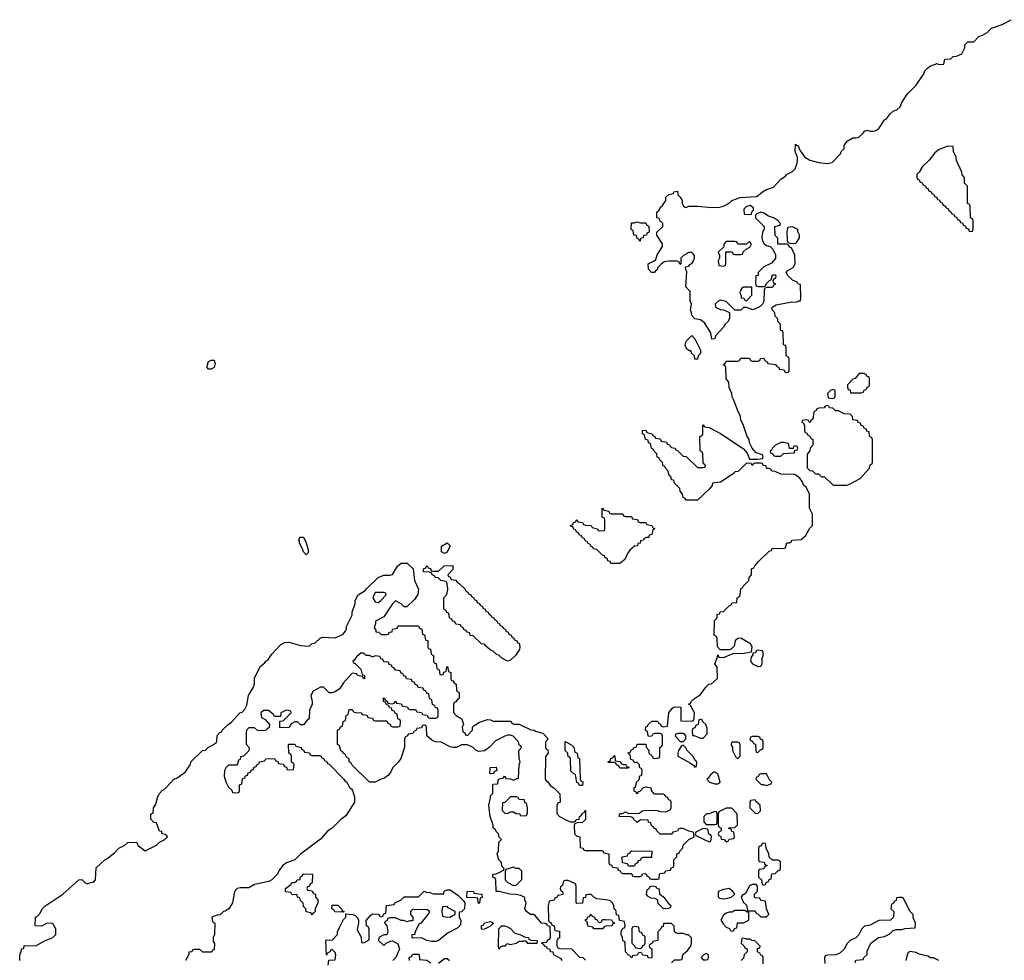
# Model space of a CAD drawing. Header units: inches. Extents: x 2228470 to 2445751, y 199914 to 300535.
# Tile 22 of 34: x 2408978 to 2415822, y 231351 to 237886. Entities that reach past the tile are written whole.
import ezdxf

# ---------------------------------------------------------------- set-up
doc = ezdxf.new("R2010")
doc.units = ezdxf.units.IN
doc.header["$MEASUREMENT"] = 0
doc.layers.add('C4203', color=7, linetype='Continuous')
doc.layers.add('C4213', color=7, linetype='Continuous')

msp = doc.modelspace()

# ---------------------------------------------------------------- linework, layer by layer
at = {"layer": 'C4203', "color": 6}
for points in [[(2410000, 232216), (2409990, 232226), (2409968.8, 232228.9), (2409966, 232246), (2409949, 232249), (2409930, 232306), (2409910, 232308.7), (2409888.7, 232331.3), (2409888.7, 232370), (2409906, 232374), (2409909, 232410), (2409924.7, 232435.3), (2409939, 232490), (2409949, 232510), (2409968.7, 232530), (2409982.7, 232537.3), (2410000, 232556.3)], [(2408978, 231350), (2408978, 231390), (2408988.7, 231411.3), (2408990, 231432), (2409006, 231434), (2409010, 231454), (2409090, 231450.8), (2409150, 231485.5), (2409208.7, 231510), (2409229, 231530), (2409229, 231569), (2409208, 231608), (2409170, 231608.7), (2409130, 231589), (2409086, 231590), (2409089, 231650), (2409102, 231658), (2409120.4, 231679.6), (2409135.3, 231710), (2409152.5, 231727.5), (2409279, 231810), (2409390, 231911.3), (2409410, 231912), (2409431.6, 231891.6), (2409450, 231882), (2409470, 231892), (2409490, 231894), (2409506, 231910), (2409510, 231994), (2409568.7, 232050), (2409584, 232056), (2409640.4, 232099.6), (2409668, 232130), (2409709.2, 232150.8), (2409730, 232170.8), (2409790, 232171), (2409802, 232150), (2409850, 232112), (2409929.6, 232150.4), (2409950, 232171.3), (2409986, 232190), (2410000, 232204)]]:
    msp.add_lwpolyline(points, dxfattribs=at)
at = {"layer": 'C4213', "color": 6}
for points in [[(2410000, 232556.3), (2410049, 232610), (2410070, 232616), (2410130, 232661), (2410162, 232710), (2410170, 232732), (2410248, 232810), (2410270, 232812), (2410288, 232830), (2410340.4, 232859.6), (2410348, 232870), (2410350, 232914), (2410370, 232934), (2410382, 232938), (2410386, 232950), (2410428, 232990), (2410450, 233004.7), (2410508, 233070), (2410524, 233076), (2410543.2, 233096.8), (2410556, 233124), (2410569.2, 233190), (2410604, 233250), (2410609.1, 233270.9), (2410610, 233312), (2410650, 233392), (2410682, 233418), (2410688.7, 233430), (2410703.1, 233436.9), (2410730, 233478), (2410790, 233542), (2410821.2, 233558.8), (2410850, 233561), (2410930, 233538), (2410990, 233534), (2411010, 233552), (2411030, 233554), (2411066, 233590), (2411083.1, 233596.9), (2411170, 233591.3), (2411224.7, 233615.3), (2411243.1, 233636.9), (2411249, 233651), (2411249.3, 233670.7), (2411288, 233750), (2411288.7, 233770), (2411309.3, 233830.7), (2411310, 233852), (2411330, 233891.3), (2411380.4, 233919.6), (2411390, 233934), (2411468.7, 234010), (2411510, 234026), (2411550, 234026), (2411568.8, 234031.1), (2411604, 234090), (2411630, 234110.4), (2411670.8, 234110.8), (2411712, 234070), (2411722.8, 233990), (2411751.3, 233930), (2411746.4, 233893.6), (2411722, 233858), (2411670, 233808), (2411650, 233808), (2411628.8, 233828.9), (2411590, 233848), (2411570, 233828), (2411510, 233738), (2411452, 233708), (2411452, 233692), (2411442, 233662), (2411454, 233646), (2411454, 233634), (2411474, 233630), (2411490, 233614), (2411530, 233614), (2411542, 233618), (2411546, 233630), (2411566, 233634), (2411570, 233652), (2411602, 233658), (2411610, 233674), (2411750, 233674), (2411758, 233658), (2411772.7, 233652.7), (2411778, 233618), (2411792.7, 233612.7), (2411798, 233578), (2411814, 233570), (2411814, 233530), (2411818, 233518), (2411832.7, 233512.7), (2411838, 233478), (2411854, 233470), (2411854, 233430), (2411858, 233418), (2411872.7, 233412.7), (2411878, 233378), (2411894, 233370), (2411898, 233338), (2411910, 233334), (2411922, 233338), (2411927.3, 233352.7), (2411942, 233358), (2411946, 233390), (2411952.7, 233392.7), (2411958, 233358), (2411974, 233350), (2411974, 233310), (2411978, 233298), (2411990, 233294), (2411998, 233278), (2412012, 233270), (2412014, 233230), (2412018, 233218), (2412030, 233214), (2412032.7, 233207.3), (2412034, 233170), (2412018, 233162), (2412010, 233146), (2411998, 233142), (2411994, 233130), (2411992.7, 233072.7), (2412011.3, 233051.3), (2412051, 233030), (2412062, 232990), (2412054, 232970), (2412058, 232938), (2412072.7, 232932.7), (2412078, 232918), (2412090, 232914), (2412126, 232950), (2412126, 232970), (2412136.4, 232983.6), (2412174.6, 233005.4), (2412230, 233024.7), (2412250, 233022), (2412270, 233012), (2412387.3, 233012.7), (2412394, 233010), (2412398, 232998), (2412412.7, 232992.7), (2412450, 232991.3), (2412531.3, 232951.3), (2412554, 232950), (2412563.6, 232943.6), (2412614, 232930), (2412651, 232890), (2412634, 232870), (2412634, 232830), (2412638, 232818), (2412650, 232814), (2412652, 232790), (2412632, 232768), (2412631.3, 232610), (2412638, 232598), (2412650, 232591.3), (2412665.4, 232565.4), (2412692, 232550), (2412732.7, 232507.3), (2412734, 232450), (2412718, 232442), (2412712.7, 232427.3), (2412712, 232372), (2412731.2, 232351.1), (2412783.6, 232323.6), (2412810, 232314), (2412830, 232314), (2412842, 232318), (2412846, 232330), (2412867.3, 232332.7), (2412868.7, 232350), (2412882, 232358), (2412890, 232374), (2412902, 232378), (2412910, 232394), (2412912, 232390), (2412910.9, 232329.1), (2412890, 232308.7), (2412852.7, 232307.3), (2412838, 232302), (2412832, 232288), (2412834, 232230), (2412850, 232214), (2412872, 232210), (2412874, 232134), (2412894, 232130), (2412898, 232118), (2412910, 232114), (2413030, 232114), (2413038, 232098), (2413074, 232090), (2413074, 232030), (2413078, 232018), (2413092.7, 232012.7), (2413098, 231998), (2413132.7, 231992.7), (2413138, 231978), (2413152.7, 231972.7), (2413158, 231958), (2413170, 231954), (2413230, 231954), (2413238, 231938), (2413250, 231934), (2413290, 231934), (2413302, 231938), (2413307.3, 231952.7), (2413330, 231954), (2413338, 231938), (2413354, 231930), (2413358, 231918), (2413370, 231914), (2413410, 231914), (2413422, 231918), (2413426, 231950), (2413430, 231954), (2413462, 231958), (2413467.3, 231972.7), (2413502, 231978), (2413507.3, 231992.7), (2413522, 231998), (2413526, 232010), (2413526, 232050), (2413546, 232070), (2413546, 232090), (2413562, 232098), (2413566, 232110), (2413588, 232132), (2413590, 232152), (2413629.2, 232190.8), (2413666, 232210), (2413662, 232242), (2413630, 232248), (2413590, 232266), (2413570, 232266), (2413558, 232262), (2413550, 232248), (2413518, 232242), (2413510, 232228), (2413430, 232228), (2413406, 232250), (2413402, 232262), (2413386, 232270), (2413382, 232282), (2413370, 232286), (2413366, 232306), (2413348, 232310), (2413346, 232326), (2413292.7, 232327.3), (2413270, 232308.7), (2413246, 232330), (2413242, 232342), (2413227.3, 232347.3), (2413146, 232350), (2413149.1, 232370.9), (2413168, 232372), (2413190, 232382), (2413211.6, 232371.6), (2413287.3, 232372.7), (2413306, 232390), (2413330, 232394), (2413410, 232392), (2413430, 232384.7), (2413470, 232382), (2413502, 232398), (2413506, 232410), (2413506, 232450), (2413502, 232462), (2413490, 232466), (2413482, 232482), (2413466, 232490), (2413462, 232502), (2413450, 232506), (2413390, 232506), (2413368.7, 232530), (2413367.3, 232547.3), (2413330, 232554), (2413311.2, 232548.9), (2413290, 232526), (2413278, 232522), (2413270, 232506), (2413262, 232522), (2413250, 232526), (2413248.4, 232551.6), (2413262, 232558), (2413266, 232590), (2413286, 232610), (2413286, 232630), (2413302, 232638), (2413306, 232670), (2413302, 232682), (2413286, 232690), (2413286, 232710), (2413270, 232726), (2413250, 232726), (2413242, 232742), (2413227.3, 232747.3), (2413222, 232782), (2413210, 232786), (2413208.4, 232791.6), (2413222, 232798), (2413230, 232814), (2413242, 232818), (2413246, 232830), (2413266, 232834), (2413270, 232852), (2413330, 232854), (2413332.7, 232832.7), (2413351.2, 232811.1), (2413352, 232790), (2413374, 232770), (2413378, 232758), (2413390, 232754), (2413422, 232758), (2413427.3, 232772.7), (2413428, 232830), (2413442, 232838), (2413446, 232850), (2413446, 232910), (2413442, 232922), (2413430, 232926), (2413390, 232926), (2413378, 232922), (2413371.6, 232908.4), (2413350, 232906), (2413346, 232910), (2413342, 232942), (2413328.4, 232948.4), (2413330, 232974), (2413342, 232978), (2413346, 232990), (2413371.6, 233011.6), (2413411.6, 233011.6), (2413418, 232998), (2413432.7, 232992.7), (2413438, 232978), (2413450, 232974), (2413482, 232978), (2413490, 233074), (2413516.4, 233103.6), (2413530, 233112), (2413574, 233110), (2413574, 233014), (2413647.3, 233012.7), (2413662, 233018), (2413667.3, 233032.7), (2413668.7, 233070), (2413642, 233122), (2413626, 233130), (2413642, 233138), (2413646, 233150), (2413668, 233170), (2413710, 233198), (2413748, 233250), (2413768, 233270), (2413788, 233272), (2413828, 233310), (2413827.3, 233387.3), (2413809, 233410), (2413827.3, 233452.7), (2413830, 233474), (2413838, 233458), (2413870, 233454), (2413936.4, 233483.6), (2414014, 233486), (2414066, 233494), (2414068.7, 233530), (2414058, 233550), (2413990, 233588.7), (2413970, 233588), (2413952, 233570), (2413945.4, 233534.6), (2413925.4, 233514.6), (2413912, 233508), (2413847.3, 233507.3), (2413828.8, 233528.9), (2413827.3, 233587.3), (2413822, 233602), (2413806, 233610), (2413808.4, 233711.6), (2413826, 233730), (2413827.3, 233752.7), (2413842, 233758), (2413848, 233772), (2413870, 233774), (2413910, 233814), (2413922, 233818), (2413930, 233834), (2413962, 233838), (2413966, 233870), (2413982, 233878), (2413986, 233890), (2413990, 233934), (2414002, 233938), (2414006, 233950), (2414046, 233990), (2414048.4, 234011.6), (2414066, 234030), (2414066, 234070), (2414082, 234078), (2414087.3, 234092.7), (2414116.4, 234123.6), (2414187.3, 234192.7), (2414202, 234198), (2414210, 234214), (2414287.3, 234212.7), (2414302, 234218), (2414310, 234251.3), (2414328, 234252), (2414342, 234258), (2414346, 234270), (2414410, 234274), (2414440.4, 234299.6), (2414470, 234354), (2414488, 234372), (2414488.7, 234430), (2414488, 234450), (2414468.4, 234491.6), (2414468, 234590), (2414442, 234642), (2414429, 234650), (2414418, 234678), (2414400.4, 234700.4), (2414367.3, 234727.3), (2414270, 234729.2), (2414230, 234748), (2414206, 234750), (2414202, 234762), (2414188, 234768), (2414170, 234768.7), (2414166, 234786), (2414146, 234790), (2414142, 234802), (2414130, 234806), (2414090, 234806), (2414078, 234802), (2414070, 234788), (2414062, 234802), (2414030, 234806), (2413972.7, 234747.3), (2413950, 234746), (2413944.7, 234735.3), (2413850, 234674), (2413794, 234666), (2413792, 234650), (2413773.2, 234626.8), (2413690, 234548), (2413610, 234548), (2413602, 234562), (2413590, 234566), (2413586, 234590), (2413568, 234610), (2413566, 234630), (2413530, 234666), (2413526, 234686), (2413508, 234690), (2413507.3, 234707.3), (2413490, 234726), (2413486, 234750), (2413466, 234770), (2413462, 234782), (2413450, 234786), (2413446, 234810), (2413426, 234830), (2413422, 234842), (2413410, 234846), (2413406, 234870), (2413386, 234890), (2413382, 234902), (2413370, 234906), (2413362, 234942), (2413350, 234946), (2413346, 234966), (2413328, 234970), (2413322, 235002), (2413308, 235010), (2413307.3, 235032.7), (2413330, 235034), (2413338, 235018), (2413374, 235010), (2413378, 234998), (2413394, 234990), (2413398, 234978), (2413430, 234974), (2413438, 234958), (2413474, 234950), (2413478, 234938), (2413490, 234934), (2413510, 234914), (2413534, 234910), (2413538, 234898), (2413550, 234894), (2413590, 234854), (2413610, 234852), (2413690, 234774), (2413730, 234774), (2413742, 234778), (2413746, 234790), (2413728, 234808), (2413726, 234870), (2413722, 234882), (2413708, 234890), (2413706, 234990), (2413722, 234998), (2413726, 235010), (2413726, 235070), (2413730, 235072), (2413738, 235058), (2413770, 235052), (2413850, 235011.3), (2414007.3, 234907.3), (2414035.3, 234875.3), (2414050, 234834), (2414107.3, 234832.7), (2414142, 234838), (2414146, 234850), (2414142, 234862), (2414098, 234878), (2414069, 234909), (2414050, 234946), (2414048, 234970), (2414035.3, 234990), (2414010, 235066), (2413990, 235106), (2413988, 235130), (2413968.8, 235168.9), (2413943.1, 235243.1), (2413930, 235266), (2413928, 235290), (2413908.7, 235330), (2413907.3, 235367.3), (2413888.7, 235390), (2413886, 235470), (2413882, 235482), (2413868, 235490), (2413882, 235498), (2413890, 235514), (2413970, 235514), (2413982, 235518), (2413990, 235534), (2414050, 235534), (2414058, 235518), (2414070, 235514), (2414110, 235514), (2414122, 235518), (2414127.3, 235532.7), (2414150, 235534), (2414158, 235518), (2414174, 235510), (2414178, 235498), (2414231.6, 235491.6), (2414238, 235478), (2414254, 235470), (2414258, 235458), (2414290, 235454), (2414298, 235438), (2414310, 235434), (2414322, 235438), (2414326, 235450), (2414326, 235530), (2414322, 235542), (2414306, 235550), (2414306, 235610), (2414302, 235622), (2414290, 235626), (2414287.3, 235632.7), (2414286, 235710), (2414282, 235722), (2414266, 235730), (2414266, 235770), (2414248.4, 235788.4), (2414247.3, 235807.3), (2414230, 235826), (2414226, 235850), (2414208, 235870), (2414208, 235890), (2414235.3, 235904.7), (2414345.4, 235925.4), (2414375.3, 235924.7), (2414394, 235934), (2414406, 235934), (2414408.4, 235951.6), (2414406, 236046), (2414390, 236048), (2414382, 236062), (2414350, 236075.3), (2414318, 236110), (2414306, 236130), (2414316.4, 236143.6), (2414354.6, 236165.4), (2414368, 236190), (2414366, 236250), (2414358, 236270), (2414342, 236302), (2414330, 236306), (2414322, 236322), (2414310, 236326), (2414247.3, 236327.3), (2414247.3, 236367.3), (2414230, 236386), (2414228, 236450), (2414262, 236458), (2414266, 236470), (2414248, 236490), (2414218, 236510), (2414182, 236522), (2414150, 236542), (2414130, 236548), (2414102, 236538), (2414092.7, 236527.3), (2414092, 236510), (2414154, 236450), (2414152, 236430), (2414141, 236410), (2414136, 236370), (2414141, 236350), (2414152, 236330), (2414170, 236318), (2414194, 236310), (2414212.7, 236292.7), (2414231.6, 236251.6), (2414232, 236228), (2414204.7, 236195.3), (2414150, 236168), (2414112, 236130), (2414111.2, 236108.9), (2414094, 236106), (2414092.7, 236052.7), (2414098, 236038), (2414112.7, 236032.7), (2414147.3, 236032.7), (2414162, 236038), (2414166, 236050), (2414190, 236074), (2414202, 236078), (2414210, 236114), (2414230, 236114), (2414234, 236110), (2414232, 236090), (2414218, 236082), (2414214, 236070), (2414218, 236058), (2414230, 236054), (2414231.2, 236048.9), (2414218, 236042), (2414210, 236026), (2414170, 236026), (2414158, 236022), (2414152.7, 236007.3), (2414151.3, 235928.7), (2414142, 235910), (2414125.4, 235894.6), (2414074, 235870), (2414030, 235886), (2414010, 235886), (2413991.6, 235868.4), (2413948, 235868), (2413890, 235928), (2413850, 235938), (2413830, 235928), (2413812, 235910), (2413814, 235890), (2413850, 235872), (2413871.3, 235871.3), (2413912.7, 235852.7), (2413912.7, 235812.7), (2413902, 235790), (2413882, 235770), (2413871.2, 235748.9), (2413814, 235690), (2413811.2, 235668.9), (2413790, 235666), (2413782, 235710), (2413739.3, 235779.3), (2413710, 235802), (2413670, 235808), (2413649.2, 235830), (2413649, 235849), (2413642, 235870), (2413648, 235910), (2413639, 235930), (2413638, 235998), (2413609.3, 236030), (2413615.3, 236135.3), (2413608, 236150), (2413606, 236170), (2413630, 236174), (2413635.3, 236184.7), (2413650, 236192), (2413662, 236210), (2413668.7, 236230), (2413668.4, 236248.4), (2413660.4, 236260.4), (2413650, 236268), (2413630, 236268), (2413591.6, 236248.4), (2413574, 236230), (2413574, 236190), (2413570, 236186), (2413562, 236202), (2413548, 236208), (2413490, 236209.2), (2413456.9, 236203.1), (2413434, 236186), (2413414.4, 236165.6), (2413410, 236148.7), (2413398, 236142), (2413390, 236129.2), (2413369.1, 236129.1), (2413348, 236152), (2413346, 236190), (2413389.2, 236210.8), (2413399.3, 236220.7), (2413410, 236252), (2413445.2, 236310), (2413445.2, 236330), (2413408, 236390), (2413408, 236410), (2413448, 236450), (2413448, 236470), (2413428, 236490), (2413426, 236506), (2413406, 236510), (2413406, 236530), (2413408, 236550), (2413420.4, 236559.6), (2413434.6, 236585.4), (2413445.6, 236594.4), (2413469, 236630), (2413470, 236654), (2413490, 236672), (2413522, 236678), (2413526, 236690), (2413550, 236694), (2413554, 236670), (2413570, 236654), (2413582, 236630), (2413582, 236610), (2413591.6, 236591.6), (2413603.6, 236583.6), (2413610, 236582), (2413629, 236591), (2413689.3, 236590.7), (2413790, 236581), (2413843.6, 236583.6), (2413870, 236590.8), (2413909.3, 236610.7), (2413928.7, 236630), (2413986, 236650), (2414102, 236658), (2414141.2, 236690), (2414170, 236705.5), (2414218, 236722), (2414270, 236778), (2414300.4, 236799.6), (2414308, 236810), (2414349.3, 236830.7), (2414368.7, 236850), (2414382, 236890), (2414384, 236910), (2414384, 236930), (2414369.6, 236970.4), (2414370, 237022), (2414375.3, 237015.3), (2414390, 237010.8), (2414400.5, 236980.5), (2414433, 236933), (2414470, 236910.7), (2414533.7, 236893.7), (2414590, 236886), (2414625.2, 236894.8), (2414684.7, 236955.3), (2414689.2, 236970), (2414709.3, 236990.7), (2414710, 237011), (2414730, 237041), (2414742, 237050), (2414770, 237064.7), (2414790, 237064.7), (2414810, 237071), (2414842, 237098), (2414851.3, 237111.3), (2414870, 237118), (2414890, 237111.3), (2414910, 237111), (2414930, 237116), (2414949.4, 237130.6), (2414989.2, 237190), (2415002.5, 237197.5), (2415030, 237233), (2415050, 237250.4), (2415078.4, 237261.6), (2415099.3, 237280.7), (2415110, 237311.3), (2415149.3, 237370), (2415209.3, 237430.7), (2415264, 237510), (2415270, 237531.3), (2415288.7, 237550), (2415310, 237566), (2415344, 237576), (2415350, 237582), (2415370, 237574), (2415402, 237578), (2415410, 237612), (2415450, 237614), (2415466, 237630), (2415490, 237632), (2415526, 237650), (2415548, 237690), (2415549, 237711), (2415568.8, 237731.1), (2415610, 237732), (2415646, 237770), (2415670, 237778), (2415702, 237798), (2415733.2, 237826.8), (2415806.8, 237853.2), (2415870, 237886)], [(2412750, 231349), (2412742, 231362), (2412690, 231389), (2412687.3, 231407.3), (2412668, 231410), (2412666, 231426), (2412646, 231430), (2412642, 231442), (2412626, 231450), (2412622, 231462), (2412607.3, 231467.3), (2412610, 231474), (2412642, 231478), (2412650, 231494), (2412662, 231498), (2412668, 231512), (2412666, 231586), (2412646, 231590), (2412642, 231602), (2412628, 231608), (2412606, 231610), (2412562, 231662), (2412549.1, 231669.1), (2412528, 231670), (2412502, 231690), (2412489.4, 231710), (2412498, 231750), (2412488.4, 231771.6), (2412488.4, 231788.4), (2412462, 231802), (2412430, 231809.2), (2412386, 231810), (2412311.6, 231828.4), (2412289, 231829), (2412287.3, 231907.3), (2412282, 231922), (2412266, 231930), (2412266, 231950), (2412290, 231952), (2412316.4, 231963.6), (2412342, 231978), (2412346, 231990), (2412330, 232006), (2412328, 232030), (2412308.7, 232050), (2412298, 232090), (2412307.3, 232112.7), (2412308.8, 232171.1), (2412326, 232190), (2412310, 232206), (2412306, 232230), (2412290, 232246), (2412282, 232262), (2412269, 232270), (2412268.7, 232290), (2412249, 232350), (2412238, 232430), (2412248.7, 232470), (2412250, 232494), (2412266, 232510), (2412266, 232570), (2412270, 232574), (2412302, 232578), (2412306, 232610), (2412342, 232618), (2412348.7, 232631.3), (2412354, 232626), (2412354, 232614), (2412390, 232611.3), (2412410, 232602), (2412434, 232614), (2412446, 232614), (2412448.8, 232708.9), (2412458, 232730), (2412448.8, 232751.1), (2412448.7, 232810), (2412466, 232830), (2412462, 232842), (2412450, 232846), (2412446, 232870), (2412409, 232909), (2412390, 232915.3), (2412370, 232915.3), (2412350, 232909.2), (2412284.5, 232875.5), (2412241, 232830), (2412210, 232806), (2412170, 232801.2), (2412150, 232809.2), (2412129.4, 232829.4), (2412090, 232849), (2412050, 232848.7), (2412014, 232830), (2411990, 232829.2), (2411970, 232834), (2411906.6, 232866.6), (2411870, 232869.5), (2411850, 232876), (2411808.7, 232910), (2411806, 232970), (2411802, 232982), (2411790, 232986), (2411778, 232982), (2411770, 232966), (2411738, 232962), (2411732.7, 232947.3), (2411718, 232942), (2411710, 232926), (2411678, 232922), (2411674, 232910), (2411658, 232902), (2411654, 232890), (2411652.7, 232832.7), (2411626.8, 232753.2), (2411611.3, 232730), (2411571, 232690), (2411558.5, 232661.5), (2411541.4, 232638.6), (2411510, 232614), (2411490, 232609), (2411450, 232588), (2411410, 232588), (2411290, 232708), (2411282, 232722), (2411269.3, 232729.3), (2411268, 232748), (2411246, 232770), (2411242, 232782), (2411226, 232790), (2411222, 232802), (2411210, 232806), (2411202, 232842), (2411186, 232850), (2411186, 232950), (2411202, 232958), (2411207.3, 232972.7), (2411222, 232978), (2411226, 233010), (2411242, 233018), (2411247.3, 233052.7), (2411262, 233058), (2411267.3, 233092.7), (2411290, 233094), (2411298, 233078), (2411310, 233074), (2411351.6, 233071.6), (2411358, 233058), (2411390, 233054), (2411398, 233038), (2411430, 233034), (2411438, 233018), (2411450, 233014), (2411530, 233014), (2411538, 232998), (2411552.7, 232992.7), (2411558, 232978), (2411570, 232974), (2411610, 232974), (2411622, 232978), (2411626, 233010), (2411622, 233022), (2411606, 233030), (2411602, 233062), (2411587.3, 233067.3), (2411582, 233082), (2411567.3, 233087.3), (2411562, 233102), (2411550, 233106), (2411542, 233122), (2411526, 233130), (2411522, 233142), (2411506, 233150), (2411506, 233174), (2411512.7, 233172.7), (2411518, 233158), (2411532.7, 233152.7), (2411538, 233138), (2411570, 233134), (2411582, 233138), (2411590, 233154), (2411598, 233138), (2411630, 233134), (2411638, 233118), (2411672.7, 233112.7), (2411678, 233098), (2411690, 233094), (2411730, 233094), (2411738, 233078), (2411770, 233074), (2411778, 233058), (2411810, 233054), (2411818, 233038), (2411830, 233034), (2411870, 233034), (2411882, 233038), (2411886, 233050), (2411886, 233090), (2411882, 233102), (2411867.3, 233107.3), (2411862, 233122), (2411847.3, 233127.3), (2411842, 233162), (2411826, 233170), (2411822, 233202), (2411807.3, 233207.3), (2411802, 233222), (2411787.3, 233227.3), (2411782, 233242), (2411747.3, 233247.3), (2411742, 233262), (2411727.3, 233267.3), (2411722, 233282), (2411707.3, 233287.3), (2411702, 233302), (2411667.3, 233307.3), (2411662, 233322), (2411647.3, 233327.3), (2411642, 233342), (2411627.3, 233347.3), (2411622, 233362), (2411590, 233366), (2411582, 233382), (2411567.3, 233387.3), (2411562, 233402), (2411547.3, 233407.3), (2411542, 233422), (2411510, 233426), (2411502, 233442), (2411487.3, 233447.3), (2411482, 233462), (2411450, 233466), (2411430, 233458), (2411410, 233468), (2411386, 233470), (2411370, 233486), (2411350, 233486), (2411319.6, 233460.4), (2411303.6, 233436.4), (2411294, 233430), (2411298, 233418), (2411310, 233414), (2411350, 233374), (2411358, 233338), (2411374, 233330), (2411374, 233306), (2411370, 233306), (2411362, 233322), (2411326, 233330), (2411322, 233342), (2411290, 233346), (2411230, 233278), (2411202, 233238), (2411170, 233215.3), (2411150, 233208.7), (2411130, 233208.7), (2411090, 233248), (2411070, 233248), (2411018, 233222), (2411001, 233190), (2411011, 233150), (2411011, 233130), (2410992, 233090), (2410991.3, 233030), (2410978, 233022), (2410950, 232988), (2410930, 232988), (2410910, 233008), (2410890, 233008.7), (2410865.4, 232994.6), (2410850, 232968), (2410787.3, 232967.3), (2410787.3, 233012.7), (2410810, 233014), (2410866, 233070), (2410862, 233082), (2410847.3, 233087.3), (2410830, 233088), (2410794, 233070), (2410790, 233046), (2410750, 233046), (2410740.4, 233060.4), (2410707.3, 233087.3), (2410672.7, 233087.3), (2410654, 233070), (2410658, 233038), (2410683.6, 233023.6), (2410714, 232990), (2410712.7, 232967.3), (2410698, 232962), (2410694, 232950), (2410670, 232946), (2410630, 232948), (2410610, 232966), (2410570, 232966), (2410554, 232950), (2410552, 232930), (2410552.7, 232852.7), (2410572, 232830), (2410570, 232806), (2410534, 232770), (2410514, 232766), (2410510, 232746), (2410498, 232742), (2410490, 232706), (2410430, 232706), (2410410, 232688), (2410401, 232670), (2410399.1, 232630), (2410410, 232592), (2410430, 232554), (2410452.7, 232532.7), (2410458, 232518), (2410470, 232514), (2410502, 232518), (2410506, 232530), (2410506, 232570), (2410522, 232578), (2410527.3, 232612.7), (2410542, 232618), (2410547.3, 232632.7), (2410562, 232638), (2410567.3, 232652.7), (2410582, 232658), (2410587.3, 232672.7), (2410602, 232678), (2410607.3, 232692.7), (2410622, 232698), (2410626, 232710), (2410642, 232718), (2410646, 232730), (2410682, 232738), (2410690, 232752), (2410750, 232754), (2410758, 232738), (2410772.7, 232732.7), (2410778, 232718), (2410810, 232714), (2410818, 232698), (2410832.7, 232692.7), (2410838, 232678), (2410850, 232674), (2410882, 232678), (2410886, 232710), (2410882, 232722), (2410868, 232728), (2410867.3, 232767.3), (2410862, 232782), (2410848, 232790), (2410846, 232850), (2410850, 232854), (2410890, 232854), (2410898, 232838), (2410934, 232830), (2410938, 232818), (2410954, 232810), (2410958, 232798), (2410992.7, 232792.7), (2410998, 232778), (2411010, 232774), (2411070, 232774), (2411078, 232758), (2411090, 232754), (2411098, 232738), (2411110, 232734), (2411118, 232718), (2411130, 232714), (2411230, 232612), (2411238, 232598), (2411251.3, 232590), (2411271.6, 232551.6), (2411283.6, 232543.6), (2411292, 232530), (2411305.4, 232485.4), (2411304.7, 232450), (2411244.5, 232355.5), (2411210, 232329), (2411150, 232269.2), (2411121, 232250), (2411070, 232194), (2410930.5, 232089.5), (2410890.4, 232049.6), (2410832.3, 232027.7), (2410806, 232010), (2410781.6, 231978.4), (2410770, 231948.7), (2410730.6, 231909.4), (2410710, 231899), (2410610, 231879), (2410570, 231855.3), (2410510, 231854), (2410490, 231849), (2410470.7, 231829.3), (2410456.3, 231750), (2410430.7, 231709.3), (2410406.8, 231693.2), (2410394, 231690), (2410372.7, 231667.3), (2410350, 231666), (2410314, 231650), (2410318, 231618), (2410334, 231610), (2410331.3, 231530), (2410322, 231510), (2410322, 231482), (2410331.6, 231468.4), (2410330, 231426), (2410318, 231422), (2410314, 231410), (2410308.4, 231408.4), (2410250, 231408.7), (2410230, 231426), (2410190, 231426), (2410178, 231422), (2410174, 231410), (2410152.7, 231407.3), (2410152.7, 231392.7), (2410130.8, 231349.2)], [(2410000, 232204), (2410006, 232210), (2410000, 232216)], [(2413510, 231334), (2413530, 231354), (2413570, 231354), (2413582, 231358), (2413588.7, 231391.3), (2413620.2, 231419.8), (2413644, 231450), (2413649, 231470), (2413648, 231508), (2413628, 231528), (2413612, 231528), (2413590, 231538), (2413550, 231538), (2413530, 231548), (2413527.3, 231587.3), (2413510, 231606), (2413454, 231606), (2413450, 231586), (2413438, 231582), (2413434, 231570), (2413414, 231550), (2413414, 231490), (2413378, 231482), (2413374, 231470), (2413358, 231462), (2413354, 231450), (2413358, 231438), (2413372, 231430), (2413372.7, 231367.3), (2413350, 231366), (2413342, 231382), (2413310, 231388), (2413302, 231402), (2413290, 231406), (2413278, 231402), (2413270, 231388), (2413238, 231382), (2413234, 231370), (2413228.4, 231368.4), (2413222, 231382), (2413210, 231386), (2413188.7, 231410), (2413186, 231470), (2413182, 231482), (2413170, 231486), (2413168.7, 231508.7), (2413158, 231530), (2413158, 231550), (2413170, 231574), (2413182, 231578), (2413186, 231590), (2413182, 231622), (2413147.3, 231627.3), (2413142, 231662), (2413127.3, 231667.3), (2413122, 231702), (2413110, 231706), (2413108.7, 231730), (2413098, 231750), (2413084, 231764), (2413069.3, 231769.3), (2412990, 231778), (2412968, 231790), (2412950, 231808), (2412930, 231808), (2412914, 231806), (2412910, 231788), (2412894, 231786), (2412890.8, 231749.2), (2412850, 231746), (2412846, 231750), (2412847.3, 231867.3), (2412842, 231882), (2412790, 231906), (2412770, 231906), (2412758, 231902), (2412752, 231870), (2412738, 231862), (2412734, 231850), (2412738, 231838), (2412752, 231830), (2412752.7, 231807.3), (2412718, 231802), (2412714, 231790), (2412698, 231782), (2412694, 231770), (2412658, 231762), (2412652, 231730), (2412654, 231630), (2412658, 231618), (2412670, 231614), (2412678, 231598), (2412694, 231590), (2412698, 231558), (2412730, 231554), (2412731.2, 231551.1), (2412730, 231506), (2412718, 231502), (2412712.7, 231487.3), (2412712.7, 231452.7), (2412718, 231438), (2412732.7, 231432.7), (2412814, 231430), (2412870, 231372), (2412892, 231370), (2412911.2, 231351.1)], [(2411122, 231318), (2411127.3, 231352.7), (2411170, 231354), (2411175.3, 231390), (2411170, 231406), (2411150, 231426), (2411138, 231422), (2411134, 231410), (2411118, 231402), (2411110, 231386), (2411106, 231490), (2411110, 231494), (2411150, 231492), (2411188, 231530), (2411188, 231550), (2411200.4, 231579.6), (2411230, 231634), (2411246, 231650), (2411246, 231674), (2411294, 231670), (2411310, 231662), (2411325.4, 231645.4), (2411334, 231630), (2411334, 231610), (2411323.6, 231563.6), (2411351.6, 231511.6), (2411354, 231474), (2411370, 231472), (2411407.3, 231492.7), (2411407.3, 231567.3), (2411402, 231582), (2411388, 231590), (2411387.3, 231627.3), (2411416.4, 231663.6), (2411430, 231674), (2411467.3, 231672.7), (2411474, 231670), (2411478, 231658), (2411490, 231654), (2411502, 231658), (2411510, 231674), (2411522, 231678), (2411527.3, 231732.7), (2411582, 231738), (2411586, 231750), (2411628.8, 231771.1), (2411650, 231792), (2411750, 231792), (2411790, 231832), (2411803.6, 231823.6), (2411830, 231822), (2411852.7, 231812.7), (2411926, 231814), (2411929.1, 231830.9), (2411950, 231842), (2411970, 231842), (2412023.6, 231803.6), (2412063.6, 231763.6), (2412071.6, 231751.6), (2412071, 231710), (2412050, 231688), (2412034, 231686), (2412032, 231650), (2412044.7, 231630), (2412042, 231598), (2412023.6, 231576.4), (2411956.9, 231543.1), (2411890, 231489.2), (2411870, 231481.2), (2411842, 231482), (2411808.8, 231488.9), (2411770, 231508), (2411710, 231506), (2411706, 231510), (2411706, 231530), (2411726, 231534), (2411726, 231546), (2411755.3, 231604.7), (2411770, 231612), (2411818, 231670), (2411828, 231690), (2411810, 231702), (2411790, 231705.2), (2411722, 231702), (2411710, 231706), (2411694, 231690), (2411694, 231670), (2411711.2, 231651.1), (2411710, 231626), (2411690, 231626), (2411670, 231618), (2411647.3, 231627.3), (2411630, 231628), (2411590, 231646), (2411550, 231646), (2411538, 231642), (2411530, 231626), (2411518, 231622), (2411514, 231610), (2411531, 231591), (2411536, 231550), (2411531, 231529), (2411510, 231528.7), (2411474, 231510), (2411472, 231490), (2411510, 231454), (2411526, 231470), (2411555.3, 231484.7), (2411570, 231486), (2411606, 231466), (2411618, 231430), (2411592, 231370), (2411572, 231350)], [(2414786, 231334), (2414790, 231352), (2414842, 231358), (2414846, 231370), (2414868, 231392), (2414870, 231414), (2414895.3, 231470), (2414948, 231510), (2414990, 231516), (2415025.6, 231534.4), (2415050, 231558), (2415070, 231564.7), (2415110, 231564.7), (2415132, 231572), (2415202, 231578), (2415206, 231610), (2415189, 231649), (2415188.7, 231670), (2415169, 231690), (2415120.4, 231780.4), (2415110, 231788), (2415090, 231788), (2415074, 231786), (2415070, 231766), (2415058, 231762), (2415050, 231746), (2415038, 231742), (2415034, 231710), (2415054, 231690), (2415051.6, 231651.6), (2415030.9, 231629.1), (2414950, 231628.7), (2414890, 231595.3), (2414850, 231588), (2414831, 231569), (2414810, 231528), (2414790, 231508), (2414750, 231488), (2414731, 231469), (2414710, 231428), (2414679.8, 231400.2), (2414651.2, 231388.9), (2414592.7, 231387.3), (2414578, 231382), (2414572.7, 231367.3), (2414574, 231330)], [(2414146, 231326), (2414146, 231370), (2414142, 231382), (2414130, 231386), (2414122, 231402), (2414106, 231410), (2414107.3, 231432.7), (2414122, 231438), (2414126, 231450), (2414087.3, 231487.3), (2414068.4, 231488.4), (2414058, 231498), (2414030, 231498), (2414010, 231506), (2413998, 231502), (2413994, 231470), (2414014, 231450), (2414018, 231438), (2414034, 231430), (2414034, 231410), (2414014, 231390), (2414010, 231366), (2413994, 231350)], [(2415368, 231350), (2415329, 231369), (2415310, 231369.2), (2415290, 231379), (2415230, 231393.2), (2415210, 231405.2), (2415167.3, 231412.7), (2415154.8, 231405.2), (2415146, 231390), (2415138, 231350)], [(2411688, 231350), (2411686, 231370), (2411702, 231378), (2411710, 231394), (2411750, 231394), (2411754, 231390), (2411758, 231358), (2411808, 231352), (2411834.8, 231334.8)], [(2411890, 231330.8), (2411930, 231364.7), (2411950, 231364.7), (2411964.7, 231350)]]:
    msp.add_lwpolyline(points, dxfattribs=at)
for points in [[(2415427.3, 237007.3), (2415370, 236984), (2415339.8, 236960.2), (2415301, 236910), (2415254.4, 236865.6), (2415230, 236826), (2415214, 236810), (2415214, 236790), (2415218, 236778), (2415230, 236774), (2415238, 236758), (2415250, 236754), (2415258, 236738), (2415274, 236730), (2415278, 236718), (2415290, 236714), (2415298, 236698), (2415314, 236690), (2415318, 236678), (2415334, 236670), (2415338, 236658), (2415350, 236654), (2415358, 236638), (2415370, 236634), (2415378, 236618), (2415390, 236614), (2415398, 236598), (2415410, 236594), (2415418, 236578), (2415430, 236574), (2415438, 236558), (2415454, 236550), (2415458, 236538), (2415470, 236534), (2415478, 236518), (2415490, 236514), (2415498, 236498), (2415510, 236494), (2415518, 236478), (2415530, 236474), (2415538, 236458), (2415550, 236454), (2415558, 236438), (2415572.7, 236432.7), (2415578, 236418), (2415590, 236414), (2415602, 236418), (2415606, 236430), (2415606, 236490), (2415602, 236502), (2415588.4, 236508.4), (2415586, 236590), (2415582, 236602), (2415570, 236606), (2415567.3, 236612.7), (2415566, 236730), (2415546, 236750), (2415546, 236790), (2415528.4, 236808.4), (2415527.3, 236827.3), (2415488.8, 236908.9), (2415488, 236930), (2415468.7, 236970), (2415466, 237006)], [(2414055.3, 236595.3), (2414030, 236588), (2414012, 236570), (2414014, 236534), (2414050, 236532), (2414066, 236534), (2414068.4, 236551.6), (2414078, 236562), (2414078, 236578)], [(2413290, 236474), (2413330, 236474), (2413338, 236458), (2413351.3, 236451.3), (2413354, 236410), (2413338, 236402), (2413334, 236390), (2413314, 236386), (2413312, 236370), (2413294, 236366), (2413290, 236348), (2413282, 236362), (2413270, 236366), (2413266, 236386), (2413248, 236390), (2413242, 236422), (2413228.4, 236428.4), (2413230, 236474), (2413250, 236474), (2413270, 236482)], [(2414350, 236448), (2414318, 236442), (2414312, 236428), (2414311.3, 236410), (2414312.7, 236352.7), (2414318, 236338), (2414332.7, 236332.7), (2414370, 236332), (2414380.4, 236339.6), (2414398, 236370), (2414398, 236390), (2414388, 236412), (2414388, 236428)], [(2414050, 236346), (2414030, 236326), (2413970, 236326), (2413962, 236342), (2413950, 236346), (2413890, 236346), (2413872.7, 236327.3), (2413872, 236308), (2413834, 236270), (2413842, 236250), (2413842, 236230), (2413834, 236210), (2413838, 236178), (2413870, 236174), (2413882, 236178), (2413886, 236190), (2413887.3, 236272.7), (2413930, 236274), (2413938, 236258), (2413950, 236254), (2413990, 236254), (2414002, 236258), (2414007.3, 236272.7), (2414027.3, 236292.7), (2414054, 236306), (2414066, 236330)], [(2414010, 236028.7), (2413998, 236022), (2413991.3, 236010), (2413984.7, 235990), (2413994, 235966), (2413994, 235954), (2414011.6, 235951.6), (2414018, 235938), (2414030, 235934), (2414068, 235972), (2414067.3, 236027.3)], [(2413670, 235528), (2413668, 235550), (2413648, 235570), (2413646, 235586), (2413634, 235586), (2413616.4, 235596.4), (2413604, 235624), (2413610, 235652), (2413650, 235691.3), (2413671.3, 235670), (2413711.2, 235591.1), (2413710, 235566), (2413694, 235550), (2413690, 235528)], [(2410310, 235457.2), (2410290, 235458), (2410282, 235470), (2410281.2, 235481.2), (2410289.6, 235510.4), (2410310, 235521), (2410330, 235521), (2410337.1, 235497.1), (2410330, 235469.3)], [(2414847.3, 235427.3), (2414812.7, 235427.3), (2414786, 235394), (2414770, 235388.7), (2414732, 235350), (2414732.7, 235332.7), (2414738, 235318), (2414750, 235314), (2414754, 235294), (2414830, 235294), (2414842, 235298), (2414850, 235314), (2414862, 235318), (2414870, 235334), (2414882, 235338), (2414886, 235350), (2414886, 235390), (2414882, 235402), (2414866, 235410), (2414862, 235422)], [(2414630, 235318), (2414614, 235310), (2414594, 235290), (2414598, 235258), (2414630, 235254), (2414642, 235258), (2414646, 235270), (2414646, 235310)], [(2414590, 235206), (2414578, 235202), (2414570, 235188.7), (2414532.7, 235187.3), (2414518, 235182), (2414514, 235170), (2414498, 235162), (2414492, 235110), (2414478, 235102), (2414472.7, 235087.3), (2414467.3, 235087.3), (2414462, 235102), (2414450, 235106), (2414418, 235102), (2414414, 235090), (2414424.7, 235084.7), (2414434, 235070), (2414434, 235030), (2414438, 235018), (2414450, 235014), (2414458, 234998), (2414470, 234994), (2414478, 234978), (2414491.3, 234970), (2414491, 234930), (2414472, 234910), (2414471, 234890), (2414451.6, 234868.4), (2414452.7, 234772.7), (2414470, 234754), (2414490, 234752), (2414510, 234732), (2414530, 234731), (2414551.2, 234711.1), (2414571.3, 234710), (2414632, 234652), (2414728.4, 234651.6), (2414750, 234662), (2414820.4, 234699.6), (2414886, 234770), (2414890, 234794), (2414902, 234798), (2414906, 234810), (2414906, 234970), (2414902, 234982), (2414886, 234990), (2414882, 235022), (2414867.3, 235027.3), (2414862, 235042), (2414847.3, 235047.3), (2414842, 235062), (2414827.3, 235067.3), (2414822, 235082), (2414807.3, 235087.3), (2414802, 235102), (2414770, 235106), (2414766, 235130), (2414750, 235146), (2414710, 235148.7), (2414668.7, 235168.7), (2414650, 235169), (2414630, 235188), (2414606, 235190), (2414602, 235202)], [(2414270, 234948.7), (2414232, 234930), (2414211.3, 234910), (2414204.7, 234895.3), (2414194, 234890), (2414198, 234878), (2414214, 234870), (2414218, 234858), (2414230, 234854), (2414270, 234854), (2414288.4, 234871.6), (2414362, 234878), (2414366, 234894), (2414382, 234898), (2414386, 234910), (2414382, 234922), (2414370, 234926), (2414358, 234922), (2414354, 234906), (2414330, 234906), (2414322, 234942), (2414288.4, 234948.4)], [(2413090, 234454), (2413170, 234454), (2413178, 234438), (2413190, 234434), (2413230, 234434), (2413238, 234418), (2413272.7, 234412.7), (2413278, 234398), (2413290, 234394), (2413330, 234394), (2413338, 234378), (2413372.7, 234372.7), (2413378, 234358), (2413394, 234350), (2413378, 234342), (2413371.2, 234308.9), (2413354, 234306), (2413350.9, 234289.1), (2413332, 234288), (2413318, 234282), (2413314, 234270), (2413294, 234266), (2413292, 234250), (2413274, 234246), (2413272, 234230), (2413252, 234228), (2413219.6, 234200.4), (2413202, 234178), (2413183.6, 234136.4), (2413150, 234108.7), (2413087.3, 234107.3), (2413082, 234122), (2413067.3, 234127.3), (2413062, 234142), (2413047.3, 234147.3), (2413042, 234162), (2413030, 234166), (2412990, 234206), (2412966, 234210), (2412962, 234222), (2412950, 234226), (2412942, 234242), (2412930, 234246), (2412922, 234262), (2412910, 234266), (2412902, 234282), (2412890, 234286), (2412882, 234302), (2412870, 234306), (2412862, 234322), (2412850, 234326), (2412842, 234342), (2412830, 234346), (2412822, 234362), (2412810, 234366), (2412807.3, 234372.7), (2412822, 234378), (2412827.3, 234392.7), (2412842, 234398), (2412850, 234414), (2412858, 234398), (2412890, 234394), (2412898, 234378), (2412910, 234374), (2412950, 234372), (2412958, 234358), (2412994, 234350), (2412998, 234338), (2413010, 234334), (2413042, 234338), (2413046, 234350), (2413046, 234410), (2413042, 234422), (2413028, 234430), (2413026, 234490), (2413030, 234494), (2413038, 234478), (2413072.7, 234472.7), (2413078, 234458)], [(2410970, 234168.7), (2410950, 234188), (2410944.5, 234210), (2410923.7, 234250), (2410923.1, 234263.1), (2410918, 234270), (2410926, 234290), (2410951, 234290), (2410970, 234252), (2410984.7, 234195.3), (2410979.8, 234180.2)], [(2411930, 234178), (2411910, 234188), (2411909.1, 234229.1), (2411950.6, 234250.6), (2411971, 234230), (2411950, 234186)], [(2412370, 233429), (2412329.3, 233449.3), (2412310, 233468.7), (2412290, 233478), (2412270, 233498), (2412249.1, 233509.1), (2412216.4, 233536.4), (2412208, 233548), (2412189.1, 233549.1), (2412130, 233606), (2412110, 233608), (2412106, 233626), (2412086, 233630), (2412082, 233642), (2412066, 233650), (2412062, 233662), (2412046, 233670), (2412042, 233682), (2412010, 233686), (2412002, 233702), (2411986, 233710), (2411982, 233722), (2411966, 233730), (2411962, 233762), (2411947.3, 233767.3), (2411942, 233782), (2411926, 233790), (2411926, 233870), (2411948, 233892), (2411954, 233930), (2411948.4, 233968.4), (2411942, 233982), (2411906, 233990), (2411887.3, 234007.3), (2411866, 234010), (2411862, 234022), (2411846, 234030), (2411842, 234042), (2411827.3, 234047.3), (2411786, 234050), (2411786, 234070), (2411802, 234078), (2411806, 234090), (2411810, 234092), (2411818, 234078), (2411832.7, 234072.7), (2411838, 234058), (2411850, 234054), (2411890, 234054), (2411928.7, 234091.3), (2411990, 234094), (2411990, 234066), (2411954, 234030), (2411958, 234018), (2411970, 234014), (2411978, 233998), (2412010, 233992), (2412018, 233978), (2412032, 233970), (2412074, 233930), (2412078, 233918), (2412094, 233910), (2412098, 233898), (2412114, 233890), (2412118, 233878), (2412134, 233870), (2412138, 233858), (2412154, 233850), (2412158, 233838), (2412174, 233830), (2412178, 233818), (2412194, 233810), (2412198, 233798), (2412214, 233790), (2412218, 233778), (2412234, 233770), (2412238, 233758), (2412254, 233750), (2412258, 233738), (2412274, 233730), (2412278, 233718), (2412294, 233710), (2412298, 233698), (2412314, 233690), (2412318, 233678), (2412334, 233670), (2412338, 233658), (2412354, 233650), (2412358, 233638), (2412374, 233630), (2412378, 233618), (2412394, 233610), (2412398, 233598), (2412414, 233590), (2412418, 233578), (2412434, 233570), (2412438, 233558), (2412450, 233554), (2412454, 233530), (2412451.3, 233510), (2412424.7, 233470), (2412390, 233435.3)], [(2411507.3, 233907.3), (2411450, 233906), (2411432, 233870), (2411450, 233842), (2411470, 233838), (2411488, 233850), (2411526, 233890), (2411522, 233902)], [(2414110, 233506), (2414098, 233502), (2414091.6, 233488.4), (2414074, 233486), (2414074, 233474), (2414063.6, 233456.4), (2414058, 233430), (2414072, 233410), (2414110, 233392), (2414130, 233394), (2414138, 233410), (2414138, 233450), (2414146, 233470), (2414146, 233490), (2414142, 233502)], [(2413710, 233026), (2413698, 233022), (2413694, 232990), (2413678, 232982), (2413670, 232966), (2413658, 232962), (2413652.7, 232947.3), (2413654, 232914), (2413666, 232914), (2413710, 232894), (2413730, 232894), (2413756.4, 232923.6), (2413756.4, 232963.6), (2413748.4, 232988.4), (2413727.3, 233007.3), (2413722, 233022)], [(2413590, 232928), (2413552.7, 232927.3), (2413538, 232922), (2413534, 232910), (2413570, 232872), (2413590, 232872), (2413608, 232890), (2413608, 232910), (2413600.4, 232920.4)], [(2412870, 232566), (2412862, 232582), (2412850, 232586), (2412842, 232642), (2412830, 232646), (2412810, 232666), (2412806, 232750), (2412802, 232762), (2412790, 232766), (2412788, 232790), (2412769.2, 232810), (2412770, 232871.3), (2412810, 232851.3), (2412830, 232832), (2412838, 232798), (2412852, 232790), (2412858, 232758), (2412870, 232754), (2412874, 232610), (2412878, 232598), (2412891.6, 232591.6), (2412890, 232566)], [(2413590, 232846), (2413578, 232842), (2413558, 232810), (2413552, 232790), (2413554, 232770), (2413641, 232721), (2413664.7, 232704.7), (2413670, 232694), (2413682, 232698), (2413686, 232730), (2413676.4, 232736.4), (2413658, 232770), (2413618, 232810), (2413608.4, 232828.4)], [(2413970, 232866), (2413930, 232866), (2413922, 232850), (2413932, 232832), (2413932, 232810), (2413958, 232758), (2413970, 232754), (2413986, 232770), (2413987.3, 232847.3), (2413982, 232862)], [(2414110, 232906), (2414070, 232906), (2414058, 232902), (2414054, 232890), (2414058, 232878), (2414072.7, 232872.7), (2414078, 232858), (2414092.7, 232852.7), (2414094, 232810), (2414098, 232798), (2414110, 232794), (2414127.3, 232812.7), (2414142, 232818), (2414146, 232830), (2414146, 232870), (2414142, 232882), (2414127.3, 232887.3), (2414122, 232902)], [(2413150, 232686), (2413142, 232702), (2413126, 232710), (2413122, 232722), (2413110, 232726), (2413070, 232726), (2413066, 232730), (2413082, 232738), (2413087.3, 232752.7), (2413102, 232758), (2413110, 232774), (2413114, 232770), (2413118, 232738), (2413150, 232732), (2413158, 232718), (2413172.7, 232712.7), (2413192, 232712), (2413198, 232698), (2413212.7, 232692.7), (2413210, 232686)], [(2412250, 232646), (2412246, 232650), (2412248, 232690), (2412290, 232692), (2412294, 232670), (2412278, 232662), (2412270, 232648)], [(2413810, 232658), (2413802, 232658), (2413779.6, 232640.4), (2413763.6, 232616.4), (2413754, 232610), (2413774, 232590), (2413810, 232578), (2413830, 232578), (2413848, 232590), (2413830, 232646)], [(2414132.7, 232647.3), (2414118, 232642), (2414114, 232630), (2414098, 232622), (2414094, 232610), (2414132, 232572), (2414148, 232572), (2414170, 232564.7), (2414202, 232578), (2414206, 232590), (2414190, 232606), (2414170, 232646)], [(2412430, 232486), (2412390, 232486), (2412350, 232448), (2412334, 232446), (2412332.7, 232392.7), (2412350, 232374), (2412370, 232372), (2412390, 232382), (2412410, 232382), (2412430, 232372), (2412454, 232370), (2412458, 232358), (2412490, 232354), (2412502, 232358), (2412507.3, 232372.7), (2412508, 232410), (2412502, 232442), (2412490, 232446), (2412486, 232466), (2412448.8, 232468.9), (2412442, 232482)], [(2414090, 232466), (2414058, 232462), (2414054, 232450), (2414054, 232410), (2414090, 232374), (2414110, 232372), (2414128, 232390), (2414126, 232430), (2414095.3, 232455.3)], [(2413810, 232386), (2413771.2, 232368.9), (2413752, 232368), (2413734, 232350), (2413732.7, 232312.7), (2413750, 232294), (2413810, 232294), (2413822, 232298), (2413826, 232310), (2413826, 232370), (2413822, 232382)], [(2413890, 232408), (2413838, 232382), (2413834, 232370), (2413834, 232290), (2413838, 232278), (2413854, 232270), (2413854, 232250), (2413838, 232242), (2413834, 232230), (2413838, 232218), (2413851.6, 232211.6), (2413854, 232194), (2413874, 232190), (2413890, 232174), (2413902, 232178), (2413910, 232192), (2413942, 232198), (2413946, 232210), (2413942, 232242), (2413930, 232246), (2413922, 232262), (2413907.3, 232267.3), (2413907.3, 232272.7), (2413950, 232274), (2413967.3, 232292.7), (2413966, 232370), (2413927.3, 232407.3)], [(2413730, 232266), (2413678, 232242), (2413674, 232230), (2413678, 232218), (2413770, 232174), (2413782, 232178), (2413786, 232210), (2413782, 232222), (2413768.4, 232228.4), (2413762, 232262)], [(2414150, 232166), (2414138, 232162), (2414132.7, 232147.3), (2414118, 232142), (2414114, 232130), (2414114, 232050), (2414118, 232038), (2414152.7, 232032.7), (2414158, 232018), (2414174, 232010), (2414158, 232002), (2414150, 231986), (2414118, 231982), (2414114, 231970), (2414114, 231930), (2414134, 231910), (2414138, 231878), (2414150, 231874), (2414162, 231878), (2414167.3, 231892.7), (2414182, 231898), (2414187.3, 231912.7), (2414202, 231918), (2414207.3, 231952.7), (2414230, 231954), (2414247.3, 231972.7), (2414262, 231978), (2414266, 231990), (2414266, 232030), (2414262, 232042), (2414250, 232046), (2414210, 232046), (2414187.3, 232067.3), (2414186, 232090), (2414166, 232130), (2414162, 232162)], [(2413210, 232006), (2413202, 232022), (2413167.3, 232027.3), (2413166, 232070), (2413202, 232078), (2413206, 232090), (2413222, 232098), (2413226, 232110), (2413232.7, 232112.7), (2413372, 232110), (2413370, 232066), (2413310, 232066), (2413298, 232062), (2413292.7, 232047.3), (2413278, 232042), (2413272.7, 232027.3), (2413258, 232022), (2413250, 232006)], [(2412410, 231998), (2412358, 231982), (2412352, 231968), (2412352, 231910), (2412371, 231891), (2412410, 231872), (2412430, 231874), (2412468.4, 231911.6), (2412468, 231970), (2412448.8, 231988.9), (2412426, 231990)], [(2411010, 231666), (2411002, 231682), (2410969.1, 231689.1), (2410968, 231708), (2410950, 231726), (2410948, 231748), (2410930, 231766), (2410926, 231786), (2410908, 231790), (2410906, 231806), (2410870, 231808.7), (2410862, 231822), (2410830, 231826), (2410826, 231830), (2410826, 231850), (2410862, 231878), (2410870, 231891), (2410888.4, 231891.6), (2410902, 231898), (2410906, 231910), (2410927.3, 231912.7), (2410928.7, 231930), (2410942, 231938), (2410951.3, 231951.3), (2411014, 231950), (2411011.6, 231888.4), (2410998, 231882), (2410992.7, 231867.3), (2410978, 231862), (2410974, 231850), (2410978, 231838), (2411010, 231834), (2411018, 231818), (2411034, 231810), (2411034, 231790), (2411051.2, 231771.1), (2411051.3, 231750), (2411032, 231710), (2411031.2, 231688.9), (2411018, 231682)], [(2412170, 231746), (2412166, 231750), (2412162, 231782), (2412150, 231786), (2412087.3, 231787.3), (2412088, 231830), (2412130, 231832), (2412138, 231818), (2412191.2, 231811.1), (2412191.6, 231788.4), (2412178, 231782), (2412174, 231750)], [(2413370, 231866), (2413358, 231862), (2413350, 231846), (2413338, 231842), (2413332, 231810), (2413339.6, 231799.6), (2413365.4, 231785.4), (2413390, 231782), (2413411.2, 231771.1), (2413412, 231750), (2413450, 231712), (2413490, 231714), (2413502, 231718), (2413506, 231730), (2413496.4, 231736.4), (2413462, 231782), (2413428.7, 231808.7), (2413426, 231846), (2413406, 231850), (2413402, 231862)], [(2413910, 231849), (2413870, 231844), (2413834, 231830), (2413832.7, 231792.7), (2413843.6, 231783.6), (2413870, 231778), (2413910, 231784.7), (2413928.8, 231791.1), (2413948, 231810), (2413935.3, 231830)], [(2414070, 231879), (2414050, 231868), (2414023.6, 231816.4), (2413999.6, 231800.4), (2413992, 231790), (2414010, 231754), (2414030, 231734), (2414038, 231698), (2414050, 231694), (2414090, 231694), (2414098, 231678), (2414110, 231674), (2414130, 231654), (2414170, 231654), (2414186, 231670), (2414168.4, 231708.4), (2414162, 231762), (2414130, 231766), (2414122, 231782), (2414090, 231786), (2414086, 231790), (2414086, 231810), (2414107.3, 231832.7), (2414107.3, 231867.3), (2414098, 231878)], [(2411230, 231686), (2411168.4, 231688.4), (2411162, 231702), (2411148, 231710), (2411150, 231734), (2411190, 231734), (2411214, 231710), (2411218, 231698), (2411234, 231690)], [(2411950, 231726), (2411918, 231722), (2411912, 231690), (2411918, 231658), (2411932.7, 231652.7), (2411970, 231652), (2411990, 231662), (2412006, 231670), (2412006, 231690), (2411955.3, 231715.3)], [(2414018, 231698), (2413950, 231698), (2413930, 231686), (2413910, 231686), (2413890, 231678), (2413870, 231666), (2413852, 231630), (2413870, 231602), (2413890, 231582), (2413912.7, 231572.7), (2413918, 231558), (2413930, 231554), (2413942, 231558), (2413947.3, 231572.7), (2413962, 231578), (2413967.3, 231612.7), (2414010, 231612), (2414046, 231630), (2414046, 231686), (2414034, 231686)], [(2412190, 231566), (2412188, 231570), (2412188.7, 231590), (2412202, 231598), (2412209.3, 231610.7), (2412250, 231622), (2412272, 231610), (2412250.9, 231589.1), (2412210, 231568)], [(2413010, 231614), (2413022, 231618), (2413030, 231634), (2413050, 231634), (2413092, 231632), (2413098, 231618), (2413112.7, 231612.7), (2413110, 231606), (2413098, 231602), (2413094, 231590), (2413052.7, 231587.3), (2413038, 231582), (2413030, 231569), (2412968.8, 231568.9), (2412962, 231582), (2412927.3, 231587.3), (2412922, 231622), (2412910, 231626), (2412910, 231634), (2412922, 231638), (2412926, 231650), (2412942, 231658), (2412950, 231671.3), (2412958, 231658), (2412974, 231650), (2412978, 231638), (2412992.7, 231632.7), (2412998, 231618)], [(2412510, 231468), (2412502, 231482), (2412486, 231486), (2412478, 231482), (2412450, 231482), (2412430, 231469), (2412390, 231458), (2412370, 231466), (2412358, 231462), (2412354, 231450), (2412331.6, 231448.4), (2412318, 231442), (2412310, 231428.7), (2412306, 231450), (2412308, 231570), (2412326, 231590), (2412350, 231590.7), (2412370, 231584.7), (2412390, 231571.3), (2412420.7, 231540.7), (2412454, 231530), (2412491, 231511), (2412514, 231510), (2412518, 231498), (2412532, 231492), (2412574, 231490), (2412572, 231468)], [(2413250, 231586), (2413238, 231582), (2413234, 231570), (2413232, 231470), (2413254, 231450), (2413258, 231438), (2413290, 231434), (2413302, 231438), (2413310, 231454), (2413322, 231458), (2413326, 231470), (2413326, 231510), (2413322, 231522), (2413310, 231526), (2413302, 231542), (2413286, 231550), (2413282, 231582)], [(2413750, 231398), (2413734, 231390), (2413714, 231370), (2413730, 231354), (2413750, 231354), (2413762, 231358), (2413766, 231370), (2413766, 231390)]]:
    msp.add_lwpolyline(points, close=True, dxfattribs=at)

doc.saveas('drawing.dxf')
